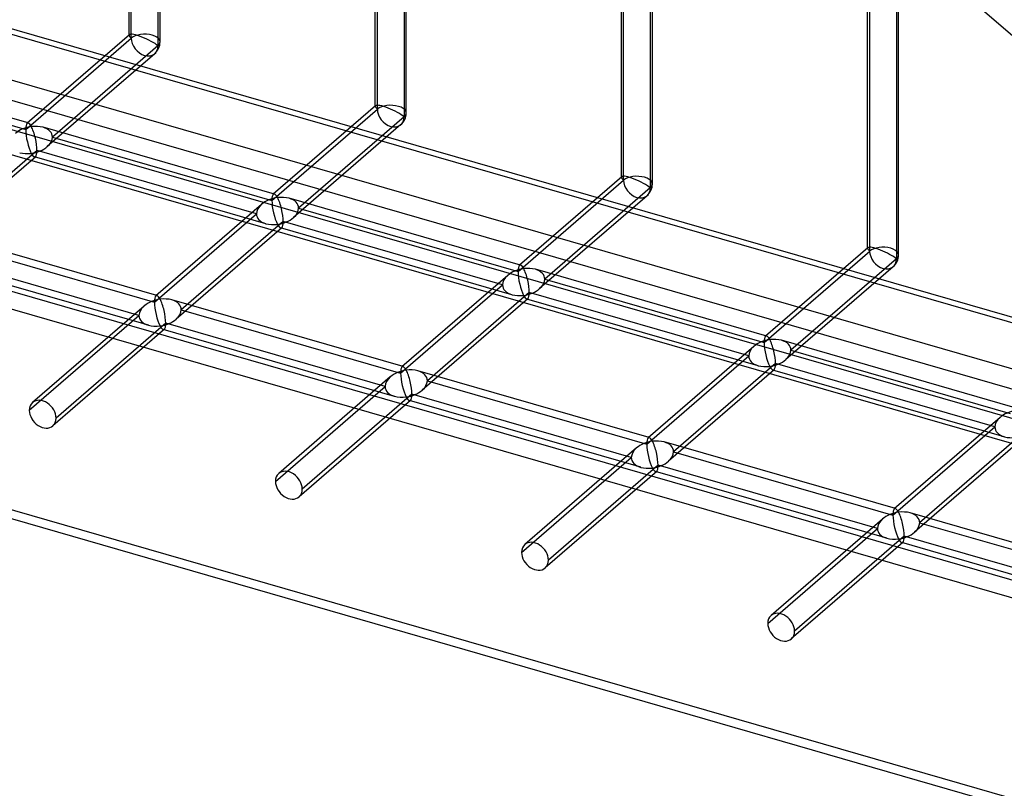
# Model space of a CAD drawing. Header units: millimetres. Extents: x -626 to 636, y -726 to 753.
# Tile 5 of 84: x 56 to 216, y -440 to -316. Entities that reach past the tile are written whole.
import ezdxf

# ---------------------------------------------------------------- set-up
doc = ezdxf.new("R2010")
doc.units = ezdxf.units.MM
doc.layers.add('MAIN-1', color=7, linetype='Continuous')
doc.layers.add('MAIN-2', color=7, linetype='Continuous')

msp = doc.modelspace()

# ---------------------------------------------------------------- linework, layer by layer
at = {"layer": 'MAIN-1'}
for p, q in [((-625.6, -121.31), (288.06, -385.06)), ((292.74, -405.95), (-620.92, -142.2))]:
    msp.add_line(p, q, dxfattribs=at)
at = {"layer": 'MAIN-2'}
for p, q in [((291.21, -385.11), (-622.45, -121.36)), ((-618.54, -138.8), (295.12, -402.55)), ((15.72, -143.82), (292.39, -383.43)), ((293.2, -394.01), (-553.59, -149.56)), ((-552.81, -153.01), (360.84, -416.76)), ((-358.99, -239.89), (558.99, -504.89)), ((74.18, -318.03), (74.18, -241.42)), ((74.52, -318.49), (74.52, -241.09)), ((79.18, -319.11), (79.18, -241.42)), ((556.49, -507.06), (-361.49, -242.06)), ((78.85, -242.34), (78.85, -319.74)), ((113.97, -329.51), (113.97, -252.9)), ((114.3, -329.97), (114.3, -252.57)), ((118.97, -330.6), (118.97, -252.9)), ((118.63, -253.82), (118.63, -331.22)), ((154.09, -341.46), (154.09, -264.05)), ((588.97, -548.91), (-393.97, -265.16)), ((153.75, -341), (153.75, -264.39)), ((158.41, -265.3), (158.41, -342.7)), ((158.75, -342.08), (158.75, -264.39)), ((595.8, -552.32), (-395.8, -266.07)), ((193.53, -352.48), (193.53, -275.87)), ((193.87, -352.94), (193.87, -275.54)), ((198.2, -276.79), (198.2, -354.19)), ((198.53, -353.56), (198.53, -275.87)), ((74.23, -317.93), (57.69, -332.25)), ((57.47, -333.25), (74.52, -318.49)), ((78.85, -319.74), (61.8, -334.5)), ((57.88, -332.21), (20.49, -321.42)), ((78.32, -321), (60.96, -336.03)), ((22.01, -323.02), (57.47, -333.25)), ((97.25, -344.74), (114.3, -329.97)), ((114.01, -329.42), (97.48, -343.74)), ((118.1, -332.48), (100.75, -347.52)), ((118.63, -331.22), (101.58, -345.99)), ((97.66, -343.7), (60.28, -332.91)), ((61.8, -334.5), (97.25, -344.74)), ((59.3, -336.67), (42.82, -350.94)), ((94.75, -346.9), (59.3, -336.67)), ((59.08, -337.67), (41.99, -352.46)), ((96.27, -348.5), (58.89, -337.71)), ((137.04, -356.22), (154.09, -341.46)), ((153.8, -340.9), (137.26, -355.22)), ((158.41, -342.7), (141.36, -357.47)), ((137.44, -355.18), (100.06, -344.39)), ((157.89, -343.97), (140.53, -359)), ((78.28, -361.17), (94.75, -346.9)), ((95.59, -345.37), (78.5, -360.17)), ((101.58, -345.99), (137.04, -356.22)), ((99.08, -348.15), (82.61, -362.42)), ((134.54, -358.39), (99.08, -348.15)), ((78.68, -360.13), (41.3, -349.34)), ((98.86, -349.15), (81.77, -363.95)), ((136.06, -359.98), (98.67, -349.19)), ((42.82, -350.94), (78.28, -361.17)), ((75.78, -363.33), (40.32, -353.1)), ((176.82, -367.71), (193.87, -352.94)), ((193.58, -352.38), (177.04, -366.71)), ((77.3, -364.93), (39.92, -354.14)), ((198.2, -354.19), (181.15, -368.96)), ((177.23, -366.67), (139.84, -355.87)), ((197.67, -355.45), (180.31, -370.48)), ((135.37, -356.86), (118.28, -371.65)), ((141.36, -357.47), (176.82, -367.71)), ((118.06, -372.65), (134.54, -358.39)), ((138.86, -359.64), (122.39, -373.9)), ((174.32, -369.87), (138.86, -359.64)), ((118.47, -371.61), (81.09, -360.82)), ((138.64, -360.64), (121.56, -375.43)), ((175.84, -371.47), (138.46, -360.68)), ((76.61, -361.81), (58.58, -377.42)), ((82.61, -362.42), (118.06, -372.65)), ((58.05, -378.68), (75.78, -363.33)), ((79.88, -365.58), (61.85, -381.2)), ((80.11, -364.58), (62.38, -379.93)), ((117.08, -376.42), (79.7, -365.62)), ((115.56, -374.82), (80.11, -364.58)), ((217.01, -378.15), (179.63, -367.36)), ((175.15, -368.34), (158.07, -383.14)), ((181.15, -368.96), (216.6, -379.19)), ((157.84, -384.14), (174.32, -369.87)), ((158.25, -383.1), (120.87, -372.31)), ((178.42, -372.12), (161.34, -386.92)), ((178.65, -371.12), (162.17, -385.39)), ((215.62, -382.95), (178.24, -372.16)), ((214.1, -381.35), (178.65, -371.12)), ((116.39, -373.29), (98.36, -388.9)), ((122.39, -373.9), (157.84, -384.14)), ((97.84, -390.17), (115.56, -374.82)), ((119.67, -377.07), (101.64, -392.68)), ((119.89, -376.07), (102.16, -391.42)), ((156.86, -387.9), (119.48, -377.11)), ((155.34, -386.3), (119.89, -376.07)), ((214.94, -379.83), (197.85, -394.62)), ((197.63, -395.62), (214.1, -381.35)), ((218.43, -382.6), (201.95, -396.87)), ((156.18, -384.77), (138.15, -400.39)), ((198.03, -394.58), (160.65, -383.79)), ((218.21, -383.6), (201.12, -398.4)), ((137.62, -401.65), (155.34, -386.3)), ((162.17, -385.39), (197.63, -395.62)), ((159.67, -387.55), (141.95, -402.9)), ((195.13, -397.79), (159.67, -387.55)), ((159.45, -388.55), (141.42, -404.17)), ((196.65, -399.38), (159.27, -388.59)), ((237.82, -406.07), (200.43, -395.28)), ((177.4, -413.14), (195.13, -397.79)), ((195.96, -396.26), (177.93, -411.87)), ((201.95, -396.87), (237.41, -407.11)), ((199.46, -399.04), (181.73, -414.39)), ((234.91, -409.27), (199.46, -399.04)), ((199.23, -400.04), (181.2, -415.65)), ((236.43, -410.87), (199.05, -400.08))]:
    msp.add_line(p, q, dxfattribs=at)
for centre, start in [((76.68, -319.11), 310.8972), ((116.47, -330.6), 310.8971), ((156.25, -342.08), 310.8972), ((196.03, -353.56), 310.8971)]:
    msp.add_arc(centre, 2.5, start, 359.9973, dxfattribs=at)
for centre, major_axis, ratio, start_param, end_param in [((-32.1, -27.8), (-346.97, 400.64), 0.75, 0.713724, 3.141593), ((-34.6, -29.96), (346.97, -400.64), 0.75, -2.427868, 0), ((76.68, -319.11), (-2.49, 1.14), 0.208712, -0.092118, 0.095097), ((76.68, -319.11), (-2.49, 1.14), 0.208712, 0.095097, 0.618662), ((76.68, -319.11), (-2.49, 1.14), 0.208712, -2.522931, -0.092118), ((76.68, -319.11), (-2.5, 0), 0.5, -2.094395, -0.523599), ((76.68, -319.11), (-2.5, 0), 0.5, 2.617994, 4.18879), ((76.68, -319.11), (1.64, -1.89), 0.75, -2.427868, 0.713724), ((116.47, -330.6), (-2.49, 1.14), 0.208712, -2.522931, -0.092118), ((116.47, -330.6), (-2.5, 0), 0.5, -2.094395, -0.523599), ((116.47, -330.6), (-2.49, 1.14), 0.208712, -0.092118, 0.095097), ((116.47, -330.6), (-2.49, 1.14), 0.208712, 0.095097, 0.618662), ((116.47, -330.6), (1.64, -1.89), 0.75, -2.427868, 0.713724), ((116.47, -330.6), (-2.5, 0), 0.5, 2.617994, 4.18879), ((58.38, -334.96), (-0.6, 2.75), 0.249311, 0.132826, 0.848259), ((58.38, -334.96), (-0.6, 2.75), 0.249311, -0.13718, 0.132826), ((58.38, -334.96), (-0.6, 2.75), 0.249311, -0.722537, -0.13718), ((58.38, -334.96), (3.38, 0.74), 0.615841, 1.436262, 2.291625), ((58.38, -334.96), (-0.6, 2.75), 0.249311, 0.848259, 2.419055), ((58.38, -334.96), (3.38, 0.74), 0.615841, 0.850904, 1.436262), ((58.38, -334.96), (-0.6, 2.75), 0.249311, -2.293334, -0.722537), ((58.38, -334.96), (3.38, 0.74), 0.615841, -0.134535, 0.850904), ((58.38, -334.96), (3.38, 0.74), 0.615841, -0.849968, -0.134535), ((58.38, -334.96), (3.38, 0.74), 0.615841, -2.290689, -1.705331), ((58.38, -334.96), (3.38, 0.74), 0.615841, -1.705331, -0.849968), ((58.38, -334.96), (-0.6, 2.75), 0.249311, 2.419055, 3.004413), ((58.38, -334.96), (-0.6, 2.75), 0.249311, -3.008767, -2.293334), ((58.38, -334.96), (-0.6, 2.75), 0.249311, 3.004413, 3.274419), ((156.25, -342.08), (-2.49, 1.14), 0.208712, -0.092118, 0.095097), ((156.25, -342.08), (-2.49, 1.14), 0.208712, 0.095097, 0.618662), ((156.25, -342.08), (-2.49, 1.14), 0.208712, -2.522931, -0.092118), ((156.25, -342.08), (-2.5, 0), 0.5, -2.094395, -0.523599), ((156.25, -342.08), (1.64, -1.89), 0.75, -2.427868, 0.713724), ((156.25, -342.08), (-2.5, 0), 0.5, 2.617994, 4.18879), ((98.17, -346.44), (-0.6, 2.75), 0.249311, -0.13718, 0.132826), ((98.17, -346.44), (-0.6, 2.75), 0.249311, -0.722537, -0.13718), ((98.17, -346.44), (3.38, 0.74), 0.615841, 1.436262, 2.291625), ((98.17, -346.44), (-0.6, 2.75), 0.249311, 0.132826, 0.848259), ((98.17, -346.44), (-0.6, 2.75), 0.249311, 0.848259, 2.419055), ((98.17, -346.44), (3.38, 0.74), 0.615841, 0.850904, 1.436262), ((98.17, -346.44), (-0.6, 2.75), 0.249311, -2.293334, -0.722537), ((98.17, -346.44), (3.38, 0.74), 0.615841, -0.134535, 0.850904), ((98.17, -346.44), (3.38, 0.74), 0.615841, 2.291625, 3.007058), ((98.17, -346.44), (3.38, 0.74), 0.615841, 3.007058, 3.992497), ((98.17, -346.44), (3.38, 0.74), 0.615841, -0.849968, -0.134535), ((98.17, -346.44), (3.38, 0.74), 0.615841, -1.705331, -0.849968), ((98.17, -346.44), (-0.6, 2.75), 0.249311, -3.008767, -2.293334), ((98.17, -346.44), (3.38, 0.74), 0.615841, -2.290689, -1.705331), ((98.17, -346.44), (-0.6, 2.75), 0.249311, 2.419055, 3.004413), ((98.17, -346.44), (-0.6, 2.75), 0.249311, 3.004413, 3.274419), ((196.03, -353.56), (-2.49, 1.14), 0.208712, -0.092118, 0.095097), ((196.03, -353.56), (-2.49, 1.14), 0.208712, 0.095097, 0.618662), ((196.03, -353.56), (-2.49, 1.14), 0.208712, -2.522931, -0.092118), ((196.03, -353.56), (-2.5, 0), 0.5, -2.094395, -0.523599), ((196.03, -353.56), (1.64, -1.89), 0.75, -2.427868, 0.713724), ((196.03, -353.56), (-2.5, 0), 0.5, 2.617994, 4.18879), ((137.95, -357.93), (3.38, 0.74), 0.615841, 1.436262, 2.291625), ((137.95, -357.93), (-0.6, 2.75), 0.249311, 0.132826, 0.848259), ((137.95, -357.93), (-0.6, 2.75), 0.249311, 0.848259, 2.419055), ((137.95, -357.93), (-0.6, 2.75), 0.249311, -0.13718, 0.132826), ((137.95, -357.93), (-0.6, 2.75), 0.249311, -0.722537, -0.13718), ((137.95, -357.93), (3.38, 0.74), 0.615841, 0.850904, 1.436262), ((137.95, -357.93), (-0.6, 2.75), 0.249311, -2.293334, -0.722537), ((137.95, -357.93), (3.38, 0.74), 0.615841, -0.134535, 0.850904), ((137.95, -357.93), (3.38, 0.74), 0.615841, 2.291625, 3.007058), ((137.95, -357.93), (3.38, 0.74), 0.615841, -0.849968, -0.134535), ((137.95, -357.93), (3.38, 0.74), 0.615841, 3.007058, 3.992497), ((137.95, -357.93), (3.38, 0.74), 0.615841, -1.705331, -0.849968), ((137.95, -357.93), (-0.6, 2.75), 0.249311, -3.008767, -2.293334), ((79.19, -362.88), (3.38, 0.74), 0.615841, 1.436262, 2.291625), ((79.19, -362.88), (-0.6, 2.75), 0.249311, 0.132826, 0.848259), ((79.19, -362.88), (-0.6, 2.75), 0.249311, 0.848259, 2.419055), ((79.19, -362.88), (-0.6, 2.75), 0.249311, -0.13718, 0.132826), ((79.19, -362.88), (-0.6, 2.75), 0.249311, -0.722537, -0.13718), ((79.19, -362.88), (3.38, 0.74), 0.615841, 0.850904, 1.436262), ((79.19, -362.88), (-0.6, 2.75), 0.249311, -2.293334, -0.722537), ((79.19, -362.88), (3.38, 0.74), 0.615841, -0.134535, 0.850904), ((137.95, -357.93), (3.38, 0.74), 0.615841, -2.290689, -1.705331), ((137.95, -357.93), (-0.6, 2.75), 0.249311, 2.419055, 3.004413), ((137.95, -357.93), (-0.6, 2.75), 0.249311, 3.004413, 3.274419), ((79.19, -362.88), (3.38, 0.74), 0.615841, 2.291625, 3.007058), ((79.19, -362.88), (3.38, 0.74), 0.615841, -0.849968, -0.134535), ((79.19, -362.88), (3.38, 0.74), 0.615841, 3.007058, 3.992497), ((79.19, -362.88), (3.38, 0.74), 0.615841, -1.705331, -0.849968), ((79.19, -362.88), (3.38, 0.74), 0.615841, -2.290689, -1.705331), ((79.19, -362.88), (-0.6, 2.75), 0.249311, 2.419055, 3.004413), ((79.19, -362.88), (-0.6, 2.75), 0.249311, 3.004413, 3.274419), ((79.19, -362.88), (-0.6, 2.75), 0.249311, -3.008767, -2.293334), ((177.73, -369.41), (3.38, 0.74), 0.615841, 1.436262, 2.291625), ((177.73, -369.41), (-0.6, 2.75), 0.249311, 0.132826, 0.848259), ((177.73, -369.41), (-0.6, 2.75), 0.249311, -0.13718, 0.132826), ((177.73, -369.41), (-0.6, 2.75), 0.249311, -0.722537, -0.13718), ((177.73, -369.41), (3.38, 0.74), 0.615841, 0.850904, 1.436262), ((177.73, -369.41), (-0.6, 2.75), 0.249311, -2.293334, -0.722537), ((177.73, -369.41), (3.38, 0.74), 0.615841, -0.134535, 0.850904), ((177.73, -369.41), (3.38, 0.74), 0.615841, 2.291625, 3.007058), ((177.73, -369.41), (-0.6, 2.75), 0.249311, 0.848259, 2.419055), ((177.73, -369.41), (3.38, 0.74), 0.615841, -0.849968, -0.134535), ((177.73, -369.41), (3.38, 0.74), 0.615841, 3.007058, 3.992497), ((177.73, -369.41), (3.38, 0.74), 0.615841, -1.705331, -0.849968), ((118.97, -374.36), (3.38, 0.74), 0.615841, 1.436262, 2.291625), ((118.97, -374.36), (-0.6, 2.75), 0.249311, 0.132826, 0.848259), ((118.97, -374.36), (-0.6, 2.75), 0.249311, -0.13718, 0.132826), ((118.97, -374.36), (-0.6, 2.75), 0.249311, -0.722537, -0.13718), ((118.97, -374.36), (3.38, 0.74), 0.615841, 0.850904, 1.436262), ((118.97, -374.36), (-0.6, 2.75), 0.249311, -2.293334, -0.722537), ((118.97, -374.36), (3.38, 0.74), 0.615841, -0.134535, 0.850904), ((177.73, -369.41), (3.38, 0.74), 0.615841, -2.290689, -1.705331), ((177.73, -369.41), (-0.6, 2.75), 0.249311, 2.419055, 3.004413), ((177.73, -369.41), (-0.6, 2.75), 0.249311, 3.004413, 3.274419), ((177.73, -369.41), (-0.6, 2.75), 0.249311, -3.008767, -2.293334), ((118.97, -374.36), (3.38, 0.74), 0.615841, 2.291625, 3.007058), ((118.97, -374.36), (-0.6, 2.75), 0.249311, 0.848259, 2.419055), ((118.97, -374.36), (3.38, 0.74), 0.615841, -0.849968, -0.134535), ((118.97, -374.36), (3.38, 0.74), 0.615841, 3.007058, 3.992497), ((118.97, -374.36), (3.38, 0.74), 0.615841, -1.705331, -0.849968), ((60.22, -379.31), (-1.64, 1.89), 0.75, -2.427868, 0.000079), ((118.97, -374.36), (3.38, 0.74), 0.615841, -2.290689, -1.705331), ((118.97, -374.36), (-0.6, 2.75), 0.249311, 2.419055, 3.004413), ((118.97, -374.36), (-0.6, 2.75), 0.249311, 3.004413, 3.274419), ((118.97, -374.36), (-0.6, 2.75), 0.249311, -3.008767, -2.293334), ((60.22, -379.31), (-1.64, 1.89), 0.75, 0.000079, 0.713724), ((60.22, -379.31), (-1.64, 1.89), 0.75, 0.713724, 3.141672), ((217.52, -380.9), (3.38, 0.74), 0.615841, 1.436262, 2.291625), ((60.22, -379.31), (-1.64, 1.89), 0.75, -3.141514, -2.427868), ((217.52, -380.9), (3.38, 0.74), 0.615841, 2.291625, 3.007058), ((217.52, -380.9), (3.38, 0.74), 0.615841, 3.007058, 3.992497), ((158.76, -385.85), (-0.6, 2.75), 0.249311, 0.132826, 0.848259), ((158.76, -385.85), (-0.6, 2.75), 0.249311, -0.13718, 0.132826), ((158.76, -385.85), (-0.6, 2.75), 0.249311, -0.722537, -0.13718), ((217.52, -380.9), (3.38, 0.74), 0.615841, -2.290689, -1.705331), ((158.76, -385.85), (3.38, 0.74), 0.615841, 2.291625, 3.007058), ((158.76, -385.85), (3.38, 0.74), 0.615841, 1.436262, 2.291625), ((158.76, -385.85), (-0.6, 2.75), 0.249311, 0.848259, 2.419055), ((158.76, -385.85), (3.38, 0.74), 0.615841, 0.850904, 1.436262), ((158.76, -385.85), (-0.6, 2.75), 0.249311, -2.293334, -0.722537), ((158.76, -385.85), (3.38, 0.74), 0.615841, -0.134535, 0.850904), ((158.76, -385.85), (3.38, 0.74), 0.615841, 3.007058, 3.992497), ((158.76, -385.85), (3.38, 0.74), 0.615841, -0.849968, -0.134535), ((158.76, -385.85), (3.38, 0.74), 0.615841, -2.290689, -1.705331), ((158.76, -385.85), (3.38, 0.74), 0.615841, -1.705331, -0.849968), ((158.76, -385.85), (-0.6, 2.75), 0.249311, 2.419055, 3.004413), ((158.76, -385.85), (-0.6, 2.75), 0.249311, -3.008767, -2.293334), ((100, -390.79), (-1.64, 1.89), 0.75, 0.000079, 0.713724), ((100, -390.79), (-1.64, 1.89), 0.75, -2.427868, 0.000079), ((158.76, -385.85), (-0.6, 2.75), 0.249311, 3.004413, 3.274419), ((100, -390.79), (-1.64, 1.89), 0.75, 0.713724, 3.141672), ((100, -390.79), (-1.64, 1.89), 0.75, -3.141514, -2.427868), ((198.54, -397.33), (-0.6, 2.75), 0.249311, 0.132826, 0.848259), ((198.54, -397.33), (-0.6, 2.75), 0.249311, -0.13718, 0.132826), ((198.54, -397.33), (-0.6, 2.75), 0.249311, -0.722537, -0.13718), ((198.54, -397.33), (3.38, 0.74), 0.615841, 1.436262, 2.291625), ((198.54, -397.33), (-0.6, 2.75), 0.249311, 0.848259, 2.419055), ((198.54, -397.33), (3.38, 0.74), 0.615841, 0.850904, 1.436262), ((198.54, -397.33), (-0.6, 2.75), 0.249311, -2.293334, -0.722537), ((198.54, -397.33), (3.38, 0.74), 0.615841, -0.134535, 0.850904), ((198.54, -397.33), (3.38, 0.74), 0.615841, 2.291625, 3.007058), ((198.54, -397.33), (3.38, 0.74), 0.615841, 3.007058, 3.992497), ((198.54, -397.33), (3.38, 0.74), 0.615841, -0.849968, -0.134535), ((198.54, -397.33), (3.38, 0.74), 0.615841, -2.290689, -1.705331), ((198.54, -397.33), (3.38, 0.74), 0.615841, -1.705331, -0.849968), ((198.54, -397.33), (-0.6, 2.75), 0.249311, -3.008767, -2.293334), ((139.78, -402.28), (-1.64, 1.89), 0.75, 0.000079, 0.713724), ((139.78, -402.28), (-1.64, 1.89), 0.75, -2.427868, 0.000079), ((198.54, -397.33), (-0.6, 2.75), 0.249311, 2.419055, 3.004413), ((198.54, -397.33), (-0.6, 2.75), 0.249311, 3.004413, 3.274419), ((139.78, -402.28), (-1.64, 1.89), 0.75, 0.713724, 3.141672), ((139.78, -402.28), (-1.64, 1.89), 0.75, -3.141514, -2.427868), ((179.57, -413.76), (-1.64, 1.89), 0.75, 0.000079, 0.713724), ((179.57, -413.76), (-1.64, 1.89), 0.75, -2.427868, 0.000079), ((179.57, -413.76), (-1.64, 1.89), 0.75, 0.713724, 3.141672), ((179.57, -413.76), (-1.64, 1.89), 0.75, -3.141514, -2.427868)]:
    msp.add_ellipse(centre, major_axis=major_axis, ratio=ratio, start_param=start_param, end_param=end_param, dxfattribs=at)

doc.saveas('drawing.dxf')
